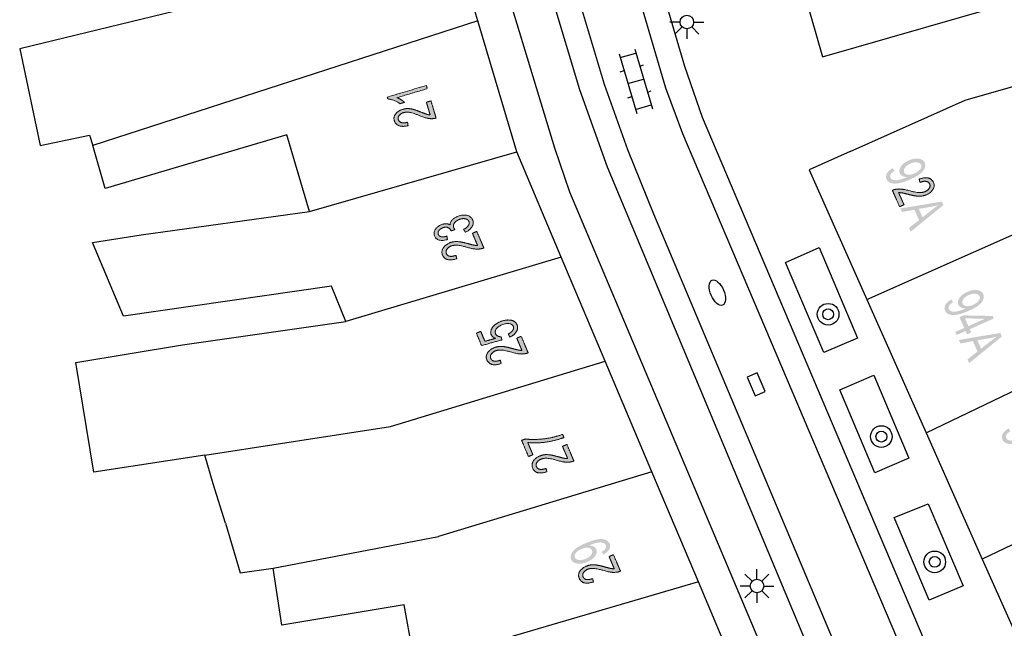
# Model space of a CAD drawing. Header units: metres. Extents: x 134521 to 134907, y 396000 to 396359.
# Tile 110 of 135: x 134846 to 134883, y 396184 to 396206. Entities that reach past the tile are written whole.
import ezdxf

# ---------------------------------------------------------------- set-up
doc = ezdxf.new("R2010")
doc.units = ezdxf.units.M
doc.header["$MEASUREMENT"] = 0

msp = doc.modelspace()

# ---------------------------------------------------------------- hatches: boundary and pattern name
at = {"linetype": 'Continuous', "lineweight": 0, "extrusion": (0, 0, -1)}
h = msp.add_hatch(color=251, dxfattribs=at)
edge = h.paths.add_edge_path()
edge.add_line((-134861.186, 396203.657), (-134861.221, 396203.539))
edge.add_line((-134861.221, 396203.539), (-134860.096, 396203.206))
edge.add_spline(control_points=[(-134860.096, 396203.206), (-134860.169, 396203.181), (-134860.25, 396203.13), (-134860.332, 396203.079), (-134860.378, 396203.033)], knot_values=[0, 0, 0, 0.5, 0.5, 1, 1, 1], degree=2, periodic=0)
edge.add_line((-134860.378, 396203.033), (-134860.208, 396202.983))
edge.add_spline(control_points=[(-134860.208, 396202.983), (-134860.109, 396203.061), (-134859.988, 396203.106), (-134859.867, 396203.15), (-134859.765, 396203.153)], knot_values=[0, 0, 0, 0.5, 0.5, 1, 1, 1], degree=2, periodic=0)
edge.add_line((-134859.765, 396203.153), (-134859.742, 396203.229))
edge.add_line((-134859.742, 396203.229), (-134861.186, 396203.657))
h = msp.add_hatch(color=251, dxfattribs=at)
edge = h.paths.add_edge_path()
edge.add_line((-134861.185, 396203.037), (-134861.355, 396203.087))
edge.add_line((-134861.355, 396203.087), (-134861.542, 396202.454))
edge.add_spline(control_points=[(-134861.542, 396202.454), (-134861.479, 396202.433), (-134861.415, 396202.431), (-134861.311, 396202.426), (-134861.201, 396202.452), (-134861.091, 396202.477), (-134860.938, 396202.541), (-134860.699, 396202.641), (-134860.571, 396202.662), (-134860.442, 396202.684), (-134860.342, 396202.654), (-134860.237, 396202.623), (-134860.18, 396202.551), (-134860.123, 396202.48), (-134860.146, 396202.4), (-134860.171, 396202.315), (-134860.263, 396202.287), (-134860.355, 396202.258), (-134860.49, 396202.298)], knot_values=[0, 0, 0, 0.111111, 0.111111, 0.222222, 0.222222, 0.333333, 0.333333, 0.444444, 0.444444, 0.555556, 0.555556, 0.666667, 0.666667, 0.777778, 0.777778, 0.888889, 0.888889, 1, 1, 1], degree=2, periodic=0)
edge.add_line((-134860.49, 396202.298), (-134860.507, 396202.171))
edge.add_spline(control_points=[(-134860.507, 396202.171), (-134860.301, 396202.123), (-134860.171, 396202.173), (-134860.04, 396202.223), (-134860, 396202.359), (-134859.959, 396202.497), (-134860.05, 396202.612), (-134860.141, 396202.726), (-134860.31, 396202.776), (-134860.397, 396202.802), (-134860.487, 396202.803), (-134860.577, 396202.804), (-134860.685, 396202.777), (-134860.794, 396202.75), (-134860.992, 396202.671), (-134861.157, 396202.604), (-134861.213, 396202.588), (-134861.27, 396202.572), (-134861.324, 396202.567)], knot_values=[0, 0, 0, 0.111111, 0.111111, 0.222222, 0.222222, 0.333333, 0.333333, 0.444444, 0.444444, 0.555556, 0.555556, 0.666667, 0.666667, 0.777778, 0.777778, 0.888889, 0.888889, 1, 1, 1], degree=2, periodic=0)
edge.add_line((-134861.324, 396202.567), (-134861.185, 396203.037))
h = msp.add_hatch(color=251, dxfattribs=at)
edge = h.paths.add_edge_path()
edge.add_line((-134878.401, 396200.604), (-134878.463, 396200.503))
edge.add_spline(control_points=[(-134878.463, 396200.503), (-134878.355, 396200.438), (-134878.321, 396200.377), (-134878.286, 396200.315), (-134878.313, 396200.255), (-134878.336, 396200.203), (-134878.389, 396200.18), (-134878.442, 396200.157), (-134878.512, 396200.158), (-134878.583, 396200.16), (-134878.691, 396200.188), (-134878.8, 396200.216), (-134878.905, 396200.263), (-134878.916, 396200.268), (-134878.938, 396200.278), (-134878.843, 396200.276), (-134878.767, 396200.312), (-134878.691, 396200.348), (-134878.661, 396200.416), (-134878.61, 396200.529), (-134878.699, 396200.663), (-134878.787, 396200.796), (-134878.989, 396200.886), (-134879.197, 396200.978), (-134879.361, 396200.953), (-134879.524, 396200.927), (-134879.579, 396200.804), (-134879.619, 396200.715), (-134879.58, 396200.609), (-134879.54, 396200.503), (-134879.424, 396200.406), (-134879.308, 396200.308), (-134879.056, 396200.196), (-134878.793, 396200.08), (-134878.621, 396200.049), (-134878.448, 396200.017), (-134878.333, 396200.056), (-134878.219, 396200.095), (-134878.174, 396200.196), (-134878.126, 396200.303), (-134878.186, 396200.411), (-134878.245, 396200.519), (-134878.401, 396200.604)], knot_values=[0, 0, 0, 0.047619, 0.047619, 0.095238, 0.095238, 0.142857, 0.142857, 0.190476, 0.190476, 0.238095, 0.238095, 0.285714, 0.285714, 0.333333, 0.333333, 0.380952, 0.380952, 0.428571, 0.428571, 0.47619, 0.47619, 0.52381, 0.52381, 0.571429, 0.571429, 0.619048, 0.619048, 0.666667, 0.666667, 0.714286, 0.714286, 0.761905, 0.761905, 0.809524, 0.809524, 0.857143, 0.857143, 0.904762, 0.904762, 0.952381, 0.952381, 1, 1, 1], degree=2, periodic=0)
edge = h.paths.add_edge_path(flags=16)
edge.add_spline(control_points=[(-134879.209, 396200.414), (-134879.354, 396200.478), (-134879.416, 396200.567), (-134879.479, 396200.656), (-134879.446, 396200.728), (-134879.413, 396200.803), (-134879.297, 396200.818), (-134879.181, 396200.832), (-134879.035, 396200.768), (-134878.904, 396200.709), (-134878.845, 396200.621), (-134878.787, 396200.532), (-134878.821, 396200.454), (-134878.856, 396200.377), (-134878.96, 396200.363), (-134879.064, 396200.349), (-134879.209, 396200.414)], knot_values=[0, 0, 0, 0.125, 0.125, 0.25, 0.25, 0.375, 0.375, 0.5, 0.5, 0.625, 0.625, 0.75, 0.75, 0.875, 0.875, 1, 1, 1], degree=2, periodic=0)
h = msp.add_hatch(color=251, dxfattribs=at)
edge = h.paths.add_edge_path()
edge.add_line((-134878.815, 396199.253), (-134878.653, 396199.181))
edge.add_line((-134878.653, 396199.181), (-134878.384, 396199.785))
edge.add_spline(control_points=[(-134878.384, 396199.785), (-134878.445, 396199.813), (-134878.507, 396199.824), (-134878.61, 396199.842), (-134878.722, 396199.831), (-134878.835, 396199.82), (-134878.995, 396199.776), (-134879.244, 396199.709), (-134879.375, 396199.704), (-134879.505, 396199.699), (-134879.6, 396199.742), (-134879.7, 396199.786), (-134879.748, 396199.864), (-134879.795, 396199.943), (-134879.761, 396200.019), (-134879.725, 396200.1), (-134879.631, 396200.116), (-134879.537, 396200.132), (-134879.407, 396200.076)], knot_values=[0, 0, 0, 0.111111, 0.111111, 0.222222, 0.222222, 0.333333, 0.333333, 0.444444, 0.444444, 0.555556, 0.555556, 0.666667, 0.666667, 0.777778, 0.777778, 0.888889, 0.888889, 1, 1, 1], degree=2, periodic=0)
edge.add_line((-134879.407, 396200.076), (-134879.374, 396200.199))
edge.add_spline(control_points=[(-134879.374, 396200.199), (-134879.572, 396200.273), (-134879.708, 396200.241), (-134879.844, 396200.209), (-134879.902, 396200.078), (-134879.96, 396199.947), (-134879.885, 396199.822), (-134879.809, 396199.696), (-134879.648, 396199.624), (-134879.565, 396199.588), (-134879.476, 396199.575), (-134879.387, 396199.562), (-134879.276, 396199.575), (-134879.165, 396199.588), (-134878.958, 396199.641), (-134878.786, 396199.685), (-134878.728, 396199.694), (-134878.67, 396199.702), (-134878.616, 396199.701)], knot_values=[0, 0, 0, 0.111111, 0.111111, 0.222222, 0.222222, 0.333333, 0.333333, 0.444444, 0.444444, 0.555556, 0.555556, 0.666667, 0.666667, 0.777778, 0.777778, 0.888889, 0.888889, 1, 1, 1], degree=2, periodic=0)
edge.add_line((-134878.616, 396199.701), (-134878.815, 396199.253))
h = msp.add_hatch(color=251, dxfattribs=at)
h.paths.add_polyline_path([(-134879.062, 396198.259), (-134880.267, 396199.242), (-134880.209, 396199.372), (-134878.682, 396199.115), (-134878.739, 396198.986), (-134879.198, 396199.071), (-134879.369, 396198.687), (-134879.001, 396198.397)])
edge = h.paths.add_edge_path(flags=16)
edge.add_line((-134879.361, 396199.101), (-134879.499, 396198.791))
edge.add_line((-134879.499, 396198.791), (-134879.837, 396199.056))
edge.add_spline(control_points=[(-134879.837, 396199.056), (-134879.991, 396199.176), (-134880.092, 396199.246), (-134879.953, 396199.206), (-134879.809, 396199.179)], knot_values=[0, 0, 0, 0.5, 0.5, 1, 1, 1], degree=2, periodic=0)
edge.add_line((-134879.809, 396199.179), (-134879.361, 396199.101))
h = msp.add_hatch(color=251, dxfattribs=at)
edge = h.paths.add_edge_path()
edge.add_line((-134862.628, 396198.237), (-134862.558, 396198.341))
edge.add_spline(control_points=[(-134862.558, 396198.341), (-134862.695, 396198.422), (-134862.739, 396198.495), (-134862.783, 396198.569), (-134862.754, 396198.636), (-134862.72, 396198.716), (-134862.614, 396198.736), (-134862.508, 396198.756), (-134862.386, 396198.704), (-134862.269, 396198.655), (-134862.214, 396198.572), (-134862.16, 396198.489), (-134862.193, 396198.41), (-134862.207, 396198.378), (-134862.246, 396198.338)], knot_values=[0, 0, 0, 0.142857, 0.142857, 0.285714, 0.285714, 0.428571, 0.428571, 0.571429, 0.571429, 0.714286, 0.714286, 0.857143, 0.857143, 1, 1, 1], degree=2, periodic=0)
edge.add_line((-134862.246, 396198.338), (-134862.092, 396198.288))
edge.add_spline(control_points=[(-134862.092, 396198.288), (-134862.089, 396198.3), (-134862.086, 396198.307), (-134862.055, 396198.38), (-134861.975, 396198.414), (-134861.894, 396198.448), (-134861.776, 396198.398), (-134861.683, 396198.358), (-134861.639, 396198.29), (-134861.596, 396198.223), (-134861.624, 396198.156), (-134861.652, 396198.09), (-134861.733, 396198.072), (-134861.814, 396198.055), (-134861.944, 396198.095)], knot_values=[0, 0, 0, 0.142857, 0.142857, 0.285714, 0.285714, 0.428571, 0.428571, 0.571429, 0.571429, 0.714286, 0.714286, 0.857143, 0.857143, 1, 1, 1], degree=2, periodic=0)
edge.add_line((-134861.944, 396198.095), (-134861.961, 396197.969))
edge.add_spline(control_points=[(-134861.961, 396197.969), (-134861.782, 396197.918), (-134861.657, 396197.951), (-134861.532, 396197.985), (-134861.486, 396198.095), (-134861.454, 396198.17), (-134861.476, 396198.254), (-134861.497, 396198.338), (-134861.567, 396198.407), (-134861.636, 396198.476), (-134861.731, 396198.516), (-134861.82, 396198.554), (-134861.907, 396198.553), (-134861.994, 396198.552), (-134862.064, 396198.507), (-134862.057, 396198.601), (-134862.127, 396198.683), (-134862.197, 396198.766), (-134862.331, 396198.823), (-134862.512, 396198.899), (-134862.675, 396198.864), (-134862.838, 396198.829), (-134862.894, 396198.695), (-134862.946, 396198.574), (-134862.871, 396198.448), (-134862.796, 396198.322), (-134862.628, 396198.237)], knot_values=[0, 0, 0, 0.076923, 0.076923, 0.153846, 0.153846, 0.230769, 0.230769, 0.307692, 0.307692, 0.384615, 0.384615, 0.461538, 0.461538, 0.538462, 0.538462, 0.615385, 0.615385, 0.692308, 0.692308, 0.769231, 0.769231, 0.846154, 0.846154, 0.923077, 0.923077, 1, 1, 1], degree=2, periodic=0)
h = msp.add_hatch(color=251, dxfattribs=at)
edge = h.paths.add_edge_path()
edge.add_line((-134862.883, 396198.201), (-134863.046, 396198.27))
edge.add_line((-134863.046, 396198.27), (-134863.304, 396197.661))
edge.add_spline(control_points=[(-134863.304, 396197.661), (-134863.243, 396197.634), (-134863.18, 396197.625), (-134863.077, 396197.608), (-134862.965, 396197.622), (-134862.853, 396197.635), (-134862.693, 396197.681), (-134862.445, 396197.753), (-134862.315, 396197.76), (-134862.185, 396197.767), (-134862.089, 396197.726), (-134861.988, 396197.684), (-134861.939, 396197.607), (-134861.89, 396197.529), (-134861.922, 396197.452), (-134861.957, 396197.371), (-134862.051, 396197.353), (-134862.145, 396197.335), (-134862.275, 396197.389)], knot_values=[0, 0, 0, 0.111111, 0.111111, 0.222222, 0.222222, 0.333333, 0.333333, 0.444444, 0.444444, 0.555556, 0.555556, 0.666667, 0.666667, 0.777778, 0.777778, 0.888889, 0.888889, 1, 1, 1], degree=2, periodic=0)
edge.add_line((-134862.275, 396197.389), (-134862.307, 396197.265))
edge.add_spline(control_points=[(-134862.307, 396197.265), (-134862.107, 396197.195), (-134861.972, 396197.229), (-134861.837, 396197.264), (-134861.781, 396197.396), (-134861.725, 396197.528), (-134861.803, 396197.652), (-134861.88, 396197.776), (-134862.043, 396197.845), (-134862.126, 396197.88), (-134862.216, 396197.891), (-134862.305, 396197.902), (-134862.416, 396197.887), (-134862.527, 396197.872), (-134862.733, 396197.816), (-134862.904, 396197.768), (-134862.962, 396197.759), (-134863.02, 396197.749), (-134863.074, 396197.75)], knot_values=[0, 0, 0, 0.111111, 0.111111, 0.222222, 0.222222, 0.333333, 0.333333, 0.444444, 0.444444, 0.555556, 0.555556, 0.666667, 0.666667, 0.777778, 0.777778, 0.888889, 0.888889, 1, 1, 1], degree=2, periodic=0)
edge.add_line((-134863.074, 396197.75), (-134862.883, 396198.201))
h = msp.add_hatch(color=251, dxfattribs=at)
edge = h.paths.add_edge_path()
edge.add_line((-134880.56, 396195.753), (-134880.622, 396195.652))
edge.add_spline(control_points=[(-134880.622, 396195.652), (-134880.514, 396195.587), (-134880.48, 396195.526), (-134880.445, 396195.464), (-134880.472, 396195.404), (-134880.495, 396195.352), (-134880.548, 396195.329), (-134880.601, 396195.306), (-134880.671, 396195.307), (-134880.742, 396195.309), (-134880.85, 396195.337), (-134880.959, 396195.365), (-134881.064, 396195.412), (-134881.075, 396195.417), (-134881.097, 396195.427), (-134881.002, 396195.425), (-134880.926, 396195.461), (-134880.85, 396195.497), (-134880.82, 396195.565), (-134880.769, 396195.678), (-134880.858, 396195.812), (-134880.946, 396195.945), (-134881.148, 396196.035), (-134881.356, 396196.127), (-134881.52, 396196.102), (-134881.683, 396196.076), (-134881.738, 396195.953), (-134881.778, 396195.864), (-134881.739, 396195.758), (-134881.699, 396195.652), (-134881.583, 396195.555), (-134881.467, 396195.457), (-134881.215, 396195.345), (-134880.952, 396195.229), (-134880.78, 396195.198), (-134880.607, 396195.166), (-134880.492, 396195.205), (-134880.378, 396195.244), (-134880.333, 396195.345), (-134880.285, 396195.452), (-134880.345, 396195.56), (-134880.404, 396195.668), (-134880.56, 396195.753)], knot_values=[0, 0, 0, 0.047619, 0.047619, 0.095238, 0.095238, 0.142857, 0.142857, 0.190476, 0.190476, 0.238095, 0.238095, 0.285714, 0.285714, 0.333333, 0.333333, 0.380952, 0.380952, 0.428571, 0.428571, 0.47619, 0.47619, 0.52381, 0.52381, 0.571429, 0.571429, 0.619048, 0.619048, 0.666667, 0.666667, 0.714286, 0.714286, 0.761905, 0.761905, 0.809524, 0.809524, 0.857143, 0.857143, 0.904762, 0.904762, 0.952381, 0.952381, 1, 1, 1], degree=2, periodic=0)
edge = h.paths.add_edge_path(flags=16)
edge.add_spline(control_points=[(-134881.368, 396195.563), (-134881.513, 396195.627), (-134881.575, 396195.716), (-134881.638, 396195.805), (-134881.605, 396195.877), (-134881.572, 396195.952), (-134881.456, 396195.967), (-134881.34, 396195.981), (-134881.194, 396195.917), (-134881.063, 396195.858), (-134881.004, 396195.77), (-134880.946, 396195.681), (-134880.98, 396195.603), (-134881.015, 396195.526), (-134881.119, 396195.512), (-134881.223, 396195.498), (-134881.368, 396195.563)], knot_values=[0, 0, 0, 0.125, 0.125, 0.25, 0.25, 0.375, 0.375, 0.5, 0.5, 0.625, 0.625, 0.75, 0.75, 0.875, 0.875, 1, 1, 1], degree=2, periodic=0)
at = {"linetype": 'Continuous', "lineweight": 0}
h = msp.add_hatch(color=251, dxfattribs=at)
h.paths.add_polyline_path([(134880.759, 396194.447), (134880.71, 396194.56), (134881.038, 396194.705), (134880.862, 396195.102), (134881.016, 396195.17), (134882.089, 396195.148), (134882.13, 396195.056), (134881.242, 396194.662), (134881.297, 396194.539), (134881.142, 396194.47), (134881.087, 396194.593)])
h.paths.add_polyline_path([(134881.192, 396194.774), (134881.065, 396195.06), (134881.811, 396195.049)], flags=16)
at = {"linetype": 'Continuous', "lineweight": 0, "extrusion": (0, 0, -1)}
h = msp.add_hatch(color=251, dxfattribs=at)
edge = h.paths.add_edge_path()
edge.add_line((-134864.269, 396194.368), (-134864.204, 396194.48))
edge.add_spline(control_points=[(-134864.204, 396194.48), (-134864.329, 396194.549), (-134864.374, 396194.624), (-134864.42, 396194.7), (-134864.391, 396194.768), (-134864.356, 396194.85), (-134864.24, 396194.867), (-134864.123, 396194.885), (-134863.97, 396194.82), (-134863.825, 396194.759), (-134863.763, 396194.669), (-134863.702, 396194.579), (-134863.74, 396194.491), (-134863.763, 396194.436), (-134863.819, 396194.408), (-134863.875, 396194.38), (-134863.945, 396194.38)], knot_values=[0, 0, 0, 0.125, 0.125, 0.25, 0.25, 0.375, 0.375, 0.5, 0.5, 0.625, 0.625, 0.75, 0.75, 0.875, 0.875, 1, 1, 1], degree=2, periodic=0)
edge.add_line((-134863.945, 396194.38), (-134863.969, 396194.265))
edge.add_line((-134863.969, 396194.265), (-134863.221, 396194.054))
edge.add_line((-134863.221, 396194.054), (-134863.028, 396194.512))
edge.add_line((-134863.028, 396194.512), (-134863.19, 396194.581))
edge.add_line((-134863.19, 396194.581), (-134863.345, 396194.213))
edge.add_line((-134863.345, 396194.213), (-134863.737, 396194.32))
edge.add_spline(control_points=[(-134863.737, 396194.32), (-134863.616, 396194.367), (-134863.577, 396194.458), (-134863.526, 396194.579), (-134863.617, 396194.714), (-134863.707, 396194.85), (-134863.904, 396194.934), (-134864.092, 396195.013), (-134864.26, 396194.998), (-134864.465, 396194.98), (-134864.53, 396194.827), (-134864.583, 396194.701), (-134864.511, 396194.577), (-134864.439, 396194.453), (-134864.269, 396194.368)], knot_values=[0, 0, 0, 0.142857, 0.142857, 0.285714, 0.285714, 0.428571, 0.428571, 0.571429, 0.571429, 0.714286, 0.714286, 0.857143, 0.857143, 1, 1, 1], degree=2, periodic=0)
h = msp.add_hatch(color=251, dxfattribs=at)
edge = h.paths.add_edge_path()
edge.add_line((-134864.52, 396194.331), (-134864.683, 396194.4))
edge.add_line((-134864.683, 396194.4), (-134864.94, 396193.791))
edge.add_spline(control_points=[(-134864.94, 396193.791), (-134864.879, 396193.764), (-134864.817, 396193.754), (-134864.713, 396193.738), (-134864.601, 396193.751), (-134864.489, 396193.764), (-134864.33, 396193.811), (-134864.081, 396193.883), (-134863.951, 396193.89), (-134863.821, 396193.897), (-134863.725, 396193.856), (-134863.624, 396193.813), (-134863.575, 396193.736), (-134863.526, 396193.659), (-134863.559, 396193.582), (-134863.593, 396193.5), (-134863.687, 396193.482), (-134863.782, 396193.464), (-134863.912, 396193.519)], knot_values=[0, 0, 0, 0.111111, 0.111111, 0.222222, 0.222222, 0.333333, 0.333333, 0.444444, 0.444444, 0.555556, 0.555556, 0.666667, 0.666667, 0.777778, 0.777778, 0.888889, 0.888889, 1, 1, 1], degree=2, periodic=0)
edge.add_line((-134863.912, 396193.519), (-134863.943, 396193.395))
edge.add_spline(control_points=[(-134863.943, 396193.395), (-134863.743, 396193.324), (-134863.608, 396193.359), (-134863.473, 396193.394), (-134863.418, 396193.525), (-134863.362, 396193.658), (-134863.439, 396193.782), (-134863.517, 396193.905), (-134863.68, 396193.974), (-134863.763, 396194.009), (-134863.852, 396194.02), (-134863.942, 396194.032), (-134864.053, 396194.017), (-134864.163, 396194.002), (-134864.369, 396193.945), (-134864.54, 396193.898), (-134864.598, 396193.888), (-134864.656, 396193.878), (-134864.71, 396193.879)], knot_values=[0, 0, 0, 0.111111, 0.111111, 0.222222, 0.222222, 0.333333, 0.333333, 0.444444, 0.444444, 0.555556, 0.555556, 0.666667, 0.666667, 0.777778, 0.777778, 0.888889, 0.888889, 1, 1, 1], degree=2, periodic=0)
edge.add_line((-134864.71, 396193.879), (-134864.52, 396194.331))
h = msp.add_hatch(color=251, dxfattribs=at)
h.paths.add_polyline_path([(-134881.221, 396193.408), (-134882.426, 396194.391), (-134882.368, 396194.521), (-134880.841, 396194.264), (-134880.898, 396194.135), (-134881.357, 396194.22), (-134881.528, 396193.836), (-134881.16, 396193.546)])
edge = h.paths.add_edge_path(flags=16)
edge.add_line((-134881.52, 396194.25), (-134881.658, 396193.94))
edge.add_line((-134881.658, 396193.94), (-134881.996, 396194.205))
edge.add_spline(control_points=[(-134881.996, 396194.205), (-134882.15, 396194.325), (-134882.251, 396194.395), (-134882.112, 396194.355), (-134881.968, 396194.328)], knot_values=[0, 0, 0, 0.5, 0.5, 1, 1, 1], degree=2, periodic=0)
edge.add_line((-134881.968, 396194.328), (-134881.52, 396194.25))
h = msp.add_hatch(color=251, dxfattribs=at)
edge = h.paths.add_edge_path()
edge.add_line((-134882.677, 396190.995), (-134882.739, 396190.894))
edge.add_spline(control_points=[(-134882.739, 396190.894), (-134882.631, 396190.829), (-134882.597, 396190.768), (-134882.562, 396190.706), (-134882.589, 396190.646), (-134882.612, 396190.594), (-134882.665, 396190.571), (-134882.718, 396190.548), (-134882.788, 396190.549), (-134882.859, 396190.551), (-134882.967, 396190.579), (-134883.076, 396190.607), (-134883.181, 396190.654), (-134883.192, 396190.659), (-134883.214, 396190.669), (-134883.119, 396190.667), (-134883.043, 396190.703), (-134882.967, 396190.739), (-134882.937, 396190.807), (-134882.886, 396190.92), (-134882.975, 396191.054), (-134883.063, 396191.187), (-134883.265, 396191.277), (-134883.473, 396191.369), (-134883.637, 396191.344), (-134883.8, 396191.318), (-134883.855, 396191.195), (-134883.895, 396191.106), (-134883.856, 396191), (-134883.816, 396190.894), (-134883.7, 396190.797), (-134883.584, 396190.699), (-134883.332, 396190.587), (-134883.069, 396190.471), (-134882.897, 396190.44), (-134882.724, 396190.408), (-134882.609, 396190.447), (-134882.495, 396190.486), (-134882.45, 396190.587), (-134882.402, 396190.694), (-134882.462, 396190.802), (-134882.521, 396190.91), (-134882.677, 396190.995)], knot_values=[0, 0, 0, 0.047619, 0.047619, 0.095238, 0.095238, 0.142857, 0.142857, 0.190476, 0.190476, 0.238095, 0.238095, 0.285714, 0.285714, 0.333333, 0.333333, 0.380952, 0.380952, 0.428571, 0.428571, 0.47619, 0.47619, 0.52381, 0.52381, 0.571429, 0.571429, 0.619048, 0.619048, 0.666667, 0.666667, 0.714286, 0.714286, 0.761905, 0.761905, 0.809524, 0.809524, 0.857143, 0.857143, 0.904762, 0.904762, 0.952381, 0.952381, 1, 1, 1], degree=2, periodic=0)
edge = h.paths.add_edge_path(flags=16)
edge.add_spline(control_points=[(-134883.485, 396190.805), (-134883.63, 396190.869), (-134883.692, 396190.958), (-134883.755, 396191.047), (-134883.722, 396191.119), (-134883.689, 396191.194), (-134883.573, 396191.209), (-134883.457, 396191.223), (-134883.311, 396191.159), (-134883.18, 396191.1), (-134883.121, 396191.012), (-134883.063, 396190.923), (-134883.097, 396190.845), (-134883.132, 396190.768), (-134883.236, 396190.754), (-134883.34, 396190.74), (-134883.485, 396190.805)], knot_values=[0, 0, 0, 0.125, 0.125, 0.25, 0.25, 0.375, 0.375, 0.5, 0.5, 0.625, 0.625, 0.75, 0.75, 0.875, 0.875, 1, 1, 1], degree=2, periodic=0)
h = msp.add_hatch(color=251, dxfattribs=at)
edge = h.paths.add_edge_path()
edge.add_line((-134865.116, 396190.027), (-134864.953, 396189.958))
edge.add_line((-134864.953, 396189.958), (-134864.701, 396190.554))
edge.add_line((-134864.701, 396190.554), (-134864.833, 396190.61))
edge.add_spline(control_points=[(-134864.833, 396190.61), (-134865.011, 396190.582), (-134865.28, 396190.594), (-134865.549, 396190.606), (-134865.815, 396190.663), (-134866.003, 396190.702), (-134866.213, 396190.78)], knot_values=[0, 0, 0, 0.333333, 0.333333, 0.666667, 0.666667, 1, 1, 1], degree=2, periodic=0)
edge.add_line((-134866.213, 396190.78), (-134866.263, 396190.664))
edge.add_spline(control_points=[(-134866.263, 396190.664), (-134866.099, 396190.597), (-134865.851, 396190.54), (-134865.602, 396190.483), (-134865.356, 396190.469), (-134865.109, 396190.454), (-134864.926, 396190.478)], knot_values=[0, 0, 0, 0.333333, 0.333333, 0.666667, 0.666667, 1, 1, 1], degree=2, periodic=0)
edge.add_line((-134864.926, 396190.478), (-134865.116, 396190.027))
h = msp.add_hatch(color=251, dxfattribs=at)
edge = h.paths.add_edge_path()
edge.add_line((-134866.208, 396190.337), (-134866.371, 396190.406))
edge.add_line((-134866.371, 396190.406), (-134866.629, 396189.797))
edge.add_spline(control_points=[(-134866.629, 396189.797), (-134866.568, 396189.77), (-134866.505, 396189.761), (-134866.402, 396189.745), (-134866.29, 396189.758), (-134866.178, 396189.771), (-134866.019, 396189.817), (-134865.77, 396189.889), (-134865.64, 396189.896), (-134865.51, 396189.903), (-134865.414, 396189.862), (-134865.313, 396189.819), (-134865.264, 396189.742), (-134865.215, 396189.665), (-134865.248, 396189.588), (-134865.282, 396189.506), (-134865.377, 396189.488), (-134865.471, 396189.47), (-134865.601, 396189.525)], knot_values=[0, 0, 0, 0.111111, 0.111111, 0.222222, 0.222222, 0.333333, 0.333333, 0.444444, 0.444444, 0.555556, 0.555556, 0.666667, 0.666667, 0.777778, 0.777778, 0.888889, 0.888889, 1, 1, 1], degree=2, periodic=0)
edge.add_line((-134865.601, 396189.525), (-134865.632, 396189.401))
edge.add_spline(control_points=[(-134865.632, 396189.401), (-134865.432, 396189.33), (-134865.297, 396189.365), (-134865.162, 396189.4), (-134865.107, 396189.531), (-134865.051, 396189.664), (-134865.128, 396189.787), (-134865.206, 396189.911), (-134865.369, 396189.98), (-134865.452, 396190.015), (-134865.541, 396190.027), (-134865.631, 396190.038), (-134865.741, 396190.023), (-134865.852, 396190.008), (-134866.058, 396189.952), (-134866.229, 396189.904), (-134866.287, 396189.894), (-134866.345, 396189.885), (-134866.399, 396189.886)], knot_values=[0, 0, 0, 0.111111, 0.111111, 0.222222, 0.222222, 0.333333, 0.333333, 0.444444, 0.444444, 0.555556, 0.555556, 0.666667, 0.666667, 0.777778, 0.777778, 0.888889, 0.888889, 1, 1, 1], degree=2, periodic=0)
edge.add_line((-134866.399, 396189.886), (-134866.208, 396190.337))
h = msp.add_hatch(color=251, dxfattribs=at)
edge = h.paths.add_edge_path()
edge.add_line((-134867.712, 396186.342), (-134867.651, 396186.445))
edge.add_spline(control_points=[(-134867.651, 396186.445), (-134867.761, 396186.507), (-134867.796, 396186.568), (-134867.832, 396186.629), (-134867.806, 396186.69), (-134867.784, 396186.742), (-134867.732, 396186.766), (-134867.679, 396186.791), (-134867.609, 396186.79), (-134867.538, 396186.79), (-134867.429, 396186.764), (-134867.32, 396186.738), (-134867.215, 396186.693), (-134867.203, 396186.688), (-134867.181, 396186.678), (-134867.276, 396186.679), (-134867.352, 396186.641), (-134867.427, 396186.604), (-134867.456, 396186.535), (-134867.504, 396186.421), (-134867.413, 396186.289), (-134867.322, 396186.158), (-134867.119, 396186.072), (-134866.909, 396185.983), (-134866.746, 396186.012), (-134866.583, 396186.04), (-134866.53, 396186.164), (-134866.492, 396186.254), (-134866.533, 396186.359), (-134866.574, 396186.464), (-134866.692, 396186.56), (-134866.81, 396186.655), (-134867.065, 396186.762), (-134867.329, 396186.874), (-134867.502, 396186.902), (-134867.675, 396186.93), (-134867.789, 396186.889), (-134867.903, 396186.848), (-134867.946, 396186.746), (-134867.992, 396186.638), (-134867.931, 396186.532), (-134867.87, 396186.425), (-134867.712, 396186.342)], knot_values=[0, 0, 0, 0.047619, 0.047619, 0.095238, 0.095238, 0.142857, 0.142857, 0.190476, 0.190476, 0.238095, 0.238095, 0.285714, 0.285714, 0.333333, 0.333333, 0.380952, 0.380952, 0.428571, 0.428571, 0.47619, 0.47619, 0.52381, 0.52381, 0.571429, 0.571429, 0.619048, 0.619048, 0.666667, 0.666667, 0.714286, 0.714286, 0.761905, 0.761905, 0.809524, 0.809524, 0.857143, 0.857143, 0.904762, 0.904762, 0.952381, 0.952381, 1, 1, 1], degree=2, periodic=0)
edge = h.paths.add_edge_path(flags=16)
edge.add_spline(control_points=[(-134866.908, 396186.548), (-134866.761, 396186.486), (-134866.697, 396186.398), (-134866.633, 396186.311), (-134866.664, 396186.237), (-134866.696, 396186.162), (-134866.812, 396186.145), (-134866.928, 396186.129), (-134867.075, 396186.191), (-134867.207, 396186.247), (-134867.267, 396186.334), (-134867.327, 396186.422), (-134867.294, 396186.5), (-134867.261, 396186.578), (-134867.158, 396186.594), (-134867.054, 396186.61), (-134866.908, 396186.548)], knot_values=[0, 0, 0, 0.125, 0.125, 0.25, 0.25, 0.375, 0.375, 0.5, 0.5, 0.625, 0.625, 0.75, 0.75, 0.875, 0.875, 1, 1, 1], degree=2, periodic=0)
h = msp.add_hatch(color=251, dxfattribs=at)
edge = h.paths.add_edge_path()
edge.add_line((-134867.928, 396186.27), (-134868.091, 396186.339))
edge.add_line((-134868.091, 396186.339), (-134868.348, 396185.731))
edge.add_spline(control_points=[(-134868.348, 396185.731), (-134868.287, 396185.703), (-134868.224, 396185.694), (-134868.121, 396185.678), (-134868.009, 396185.691), (-134867.897, 396185.704), (-134867.738, 396185.75), (-134867.489, 396185.822), (-134867.359, 396185.829), (-134867.229, 396185.836), (-134867.133, 396185.796), (-134867.032, 396185.753), (-134866.983, 396185.676), (-134866.934, 396185.599), (-134866.967, 396185.522), (-134867.001, 396185.44), (-134867.095, 396185.422), (-134867.189, 396185.404), (-134867.32, 396185.459)], knot_values=[0, 0, 0, 0.111111, 0.111111, 0.222222, 0.222222, 0.333333, 0.333333, 0.444444, 0.444444, 0.555556, 0.555556, 0.666667, 0.666667, 0.777778, 0.777778, 0.888889, 0.888889, 1, 1, 1], degree=2, periodic=0)
edge.add_line((-134867.32, 396185.459), (-134867.351, 396185.334))
edge.add_spline(control_points=[(-134867.351, 396185.334), (-134867.151, 396185.264), (-134867.016, 396185.299), (-134866.881, 396185.334), (-134866.826, 396185.465), (-134866.77, 396185.597), (-134866.847, 396185.721), (-134866.925, 396185.845), (-134867.088, 396185.914), (-134867.171, 396185.949), (-134867.26, 396185.96), (-134867.35, 396185.971), (-134867.46, 396185.956), (-134867.571, 396185.941), (-134867.777, 396185.885), (-134867.948, 396185.837), (-134868.006, 396185.828), (-134868.064, 396185.818), (-134868.118, 396185.819)], knot_values=[0, 0, 0, 0.111111, 0.111111, 0.222222, 0.222222, 0.333333, 0.333333, 0.444444, 0.444444, 0.555556, 0.555556, 0.666667, 0.666667, 0.777778, 0.777778, 0.888889, 0.888889, 1, 1, 1], degree=2, periodic=0)
edge.add_line((-134868.118, 396185.819), (-134867.928, 396186.27))

# ---------------------------------------------------------------- linework, layer by layer
at = {"color": 251}
for p, q in [((134870.72, 396204.36), (134863.96, 396227.4)), ((134870.027, 396203.558), (134863.256, 396226.496)), ((134861.804, 396223.719), (134867.742, 396203.701)), ((134861.711, 396220.609), (134866.83, 396203.51)), ((134860.223, 396220.157), (134865.912, 396201.35)), ((134863.087, 396206.039), (134861.012, 396213.073)), ((134874.218, 396210.214), (134875.81, 396204.71)), ((134854.685, 396207.091), (134846.172, 396205.007)), ((134875.81, 396204.71), (134884.992, 396207.363)), ((134863.087, 396206.039), (134848.866, 396201.439)), ((134864.517, 396201.21), (134863.087, 396206.039)), ((134870.55, 396205.997), (134870.175, 396205.997)), ((134871.05, 396205.997), (134871.425, 396205.997)), ((134870.623, 396205.82), (134870.358, 396205.555)), ((134870.8, 396205.747), (134870.8, 396205.372)), ((134871.242, 396205.555), (134870.977, 396205.82)), ((134846.172, 396205.007), (134846.924, 396201.439)), ((134868.343, 396204.684), (134868.919, 396204.854)), ((134868.876, 396204.998), (134869.527, 396202.792)), ((134868.301, 396204.828), (134868.952, 396202.622)), ((134868.341, 396204.162), (134868.485, 396204.205)), ((134869.06, 396204.374), (134869.204, 396204.417)), ((134871.38, 396202.48), (134870.72, 396204.36)), ((134868.626, 396203.725), (134869.202, 396203.895)), ((134881.077, 396203.109), (134884.204, 396204.012)), ((134866.83, 396203.51), (134867.86, 396200.65)), ((134867.742, 396203.701), (134868.603, 396201.289)), ((134869.343, 396203.415), (134869.487, 396203.458)), ((134870.65, 396201.875), (134870.027, 396203.558)), ((134868.624, 396203.203), (134868.768, 396203.246)), ((134876.827, 396201.217), (134881.077, 396203.109)), ((134868.909, 396202.766), (134869.485, 396202.936)), ((134880.756, 396180.367), (134871.38, 396202.48)), ((134846.924, 396201.439), (134848.752, 396201.824)), ((134848.752, 396201.824), (134848.866, 396201.439)), ((134856.031, 396201.834), (134849.332, 396199.858)), ((134856.867, 396198.999), (134856.031, 396201.834)), ((134879.94, 396180.028), (134870.65, 396201.875)), ((134849.332, 396199.858), (134848.866, 396201.439)), ((134856.867, 396198.999), (134864.517, 396201.21)), ((134866.162, 396197.32), (134864.517, 396201.21)), ((134865.912, 396201.35), (134866.467, 396199.736)), ((134868.603, 396201.289), (134869.564, 396198.915)), ((134876.827, 396201.217), (134875.31, 396200.54)), ((134867.86, 396200.65), (134877, 396178.799)), ((134875.31, 396200.54), (134877.437, 396195.762)), ((134877.437, 396195.762), (134888.506, 396200.655)), ((134866.467, 396199.736), (134875.557, 396178.195)), ((134850.654, 396198.139), (134856.867, 396198.999)), ((134869.564, 396198.915), (134877.888, 396179.172)), ((134848.858, 396197.858), (134850.654, 396198.139)), ((134850.005, 396195.146), (134848.858, 396197.858)), ((134874.445, 396197.127), (134875.685, 396197.675)), ((134875.685, 396197.675), (134877.104, 396194.335)), ((134866.162, 396197.32), (134858.213, 396194.946)), ((134867.787, 396193.477), (134866.162, 396197.32)), ((134875.855, 396193.805), (134874.445, 396197.127)), ((134857.685, 396196.246), (134850.005, 396195.146)), ((134858.213, 396194.946), (134857.685, 396196.246)), ((134877.437, 396195.762), (134879.628, 396190.838)), ((134852.18, 396194.082), (134858.213, 396194.946)), ((134879.628, 396190.838), (134888.221, 396194.952)), ((134877.104, 396194.335), (134875.855, 396193.805)), ((134848.246, 396193.437), (134852.18, 396194.082)), ((134848.912, 396189.38), (134848.246, 396193.437)), ((134859.863, 396191.067), (134867.787, 396193.477)), ((134869.51, 396189.401), (134867.787, 396193.477)), ((134876.446, 396192.417), (134877.702, 396192.959)), ((134877.702, 396192.959), (134878.993, 396189.903)), ((134877.733, 396189.361), (134876.446, 396192.417)), ((134853.004, 396190.016), (134859.863, 396191.067)), ((134879.628, 396190.838), (134881.702, 396186.178)), ((134853.004, 396190.016), (134848.912, 396189.38)), ((134853.319, 396188.948), (134853.004, 396190.016)), ((134890.297, 396190.272), (134881.702, 396186.178)), ((134878.993, 396189.903), (134877.733, 396189.361)), ((134869.51, 396189.401), (134861.63, 396187.006)), ((134871.229, 396185.336), (134869.51, 396189.401)), ((134853.766, 396187.497), (134853.319, 396188.948)), ((134878.448, 396187.707), (134879.704, 396188.219)), ((134879.704, 396188.219), (134881, 396185.189)), ((134853.766, 396187.497), (134854.306, 396185.666)), ((134879.745, 396184.659), (134878.448, 396187.707)), ((134855.529, 396185.843), (134861.63, 396187.006)), ((134881.702, 396186.178), (134883.772, 396181.528)), ((134854.306, 396185.666), (134855.529, 396185.843)), ((134855.847, 396183.731), (134855.529, 396185.843)), ((134873.21, 396185.359), (134872.945, 396185.624)), ((134873.387, 396185.432), (134873.387, 396185.807)), ((134873.564, 396185.359), (134873.829, 396185.624)), ((134871.229, 396185.336), (134863.459, 396183.065)), ((134873.05, 396181.03), (134871.229, 396185.336)), ((134873.137, 396185.182), (134872.762, 396185.182)), ((134873.21, 396185.005), (134872.945, 396184.74)), ((134873.387, 396184.932), (134873.387, 396184.557)), ((134873.829, 396184.74), (134873.564, 396185.005)), ((134873.637, 396185.182), (134874.012, 396185.182)), ((134881, 396185.189), (134879.745, 396184.659)), ((134860.363, 396184.493), (134855.847, 396183.731)), ((134860.717, 396182.545), (134860.363, 396184.493))]:
    msp.add_line(p, q, dxfattribs=at)
at = {"color": 251, "flags": 128}
msp.add_lwpolyline([(134873.171, 396192.546), (134873.316, 396192.2), (134873.685, 396192.356), (134873.394, 396193.047), (134873.026, 396192.892), (134873.171, 396192.546)], dxfattribs=at)
at = {"color": 251}
for centre, radius in [((134870.8, 396205.997), 0.25), ((134876.015, 396195.211), 0.4), ((134876.015, 396195.211), 0.2), ((134877.978, 396190.697), 0.4), ((134877.978, 396190.697), 0.2), ((134879.947, 396186.073), 0.4), ((134879.947, 396186.073), 0.2), ((134873.387, 396185.182), 0.25)]:
    msp.add_circle(centre, radius, dxfattribs=at)
msp.add_ellipse((134871.925, 396196.008), major_axis=(-0.195, 0.461), ratio=0.493984, dxfattribs=at)
at = {"color": 251, "linetype": 'Continuous', "lineweight": 0}
for points, knots in [([(134861.186, 396203.657), (134861.203, 396203.598), (134861.221, 396203.539), (134860.658, 396203.372), (134860.096, 396203.206), (134860.169, 396203.181), (134860.25, 396203.13), (134860.332, 396203.079), (134860.378, 396203.033), (134860.293, 396203.008), (134860.208, 396202.983), (134860.109, 396203.061), (134859.988, 396203.106), (134859.867, 396203.15), (134859.765, 396203.153), (134859.753, 396203.191), (134859.742, 396203.229), (134860.464, 396203.443), (134861.186, 396203.657)], [0, 0, 0, 0.1, 0.1, 0.2, 0.2, 0.3, 0.3, 0.4, 0.4, 0.6, 0.6, 0.7, 0.7, 0.8, 0.8, 0.9, 0.9, 1, 1, 1]), ([(134861.185, 396203.037), (134861.27, 396203.062), (134861.355, 396203.087), (134861.448, 396202.77), (134861.542, 396202.454), (134861.479, 396202.433), (134861.415, 396202.431), (134861.311, 396202.426), (134861.201, 396202.452), (134861.091, 396202.477), (134860.938, 396202.541), (134860.699, 396202.641), (134860.571, 396202.662), (134860.442, 396202.684), (134860.342, 396202.654), (134860.237, 396202.623), (134860.18, 396202.551), (134860.123, 396202.48), (134860.146, 396202.4), (134860.171, 396202.315), (134860.263, 396202.287), (134860.355, 396202.258), (134860.49, 396202.298), (134860.499, 396202.234), (134860.507, 396202.171), (134860.301, 396202.123), (134860.171, 396202.173), (134860.04, 396202.223), (134860, 396202.359), (134859.959, 396202.497), (134860.05, 396202.612), (134860.141, 396202.726), (134860.31, 396202.776), (134860.397, 396202.802), (134860.487, 396202.803), (134860.577, 396202.804), (134860.685, 396202.777), (134860.794, 396202.75), (134860.992, 396202.671), (134861.157, 396202.604), (134861.213, 396202.588), (134861.27, 396202.572), (134861.324, 396202.567), (134861.254, 396202.802), (134861.185, 396203.037)], [0, 0, 0, 0.1, 0.1, 0.2, 0.2, 0.222222, 0.222222, 0.244444, 0.244444, 0.266667, 0.266667, 0.288889, 0.288889, 0.311111, 0.311111, 0.333333, 0.333333, 0.355556, 0.355556, 0.377778, 0.377778, 0.4, 0.4, 0.6, 0.6, 0.622222, 0.622222, 0.644444, 0.644444, 0.666667, 0.666667, 0.688889, 0.688889, 0.711111, 0.711111, 0.733333, 0.733333, 0.755556, 0.755556, 0.777778, 0.777778, 0.8, 0.8, 1, 1, 1]), ([(134878.815, 396199.253), (134878.734, 396199.217), (134878.653, 396199.181), (134878.518, 396199.483), (134878.384, 396199.785), (134878.445, 396199.813), (134878.507, 396199.824), (134878.61, 396199.842), (134878.722, 396199.831), (134878.835, 396199.82), (134878.995, 396199.776), (134879.244, 396199.709), (134879.375, 396199.704), (134879.505, 396199.699), (134879.6, 396199.742), (134879.7, 396199.786), (134879.748, 396199.864), (134879.795, 396199.943), (134879.761, 396200.019), (134879.725, 396200.1), (134879.631, 396200.116), (134879.537, 396200.132), (134879.407, 396200.076), (134879.39, 396200.137), (134879.374, 396200.199), (134879.572, 396200.273), (134879.708, 396200.241), (134879.844, 396200.209), (134879.902, 396200.078), (134879.96, 396199.947), (134879.885, 396199.822), (134879.809, 396199.696), (134879.648, 396199.624), (134879.565, 396199.588), (134879.476, 396199.575), (134879.387, 396199.562), (134879.276, 396199.575), (134879.165, 396199.588), (134878.958, 396199.641), (134878.786, 396199.685), (134878.728, 396199.694), (134878.67, 396199.702), (134878.616, 396199.701), (134878.715, 396199.477), (134878.815, 396199.253)], [0, 0, 0, 0.1, 0.1, 0.2, 0.2, 0.222222, 0.222222, 0.244444, 0.244444, 0.266667, 0.266667, 0.288889, 0.288889, 0.311111, 0.311111, 0.333333, 0.333333, 0.355556, 0.355556, 0.377778, 0.377778, 0.4, 0.4, 0.6, 0.6, 0.622222, 0.622222, 0.644444, 0.644444, 0.666667, 0.666667, 0.688889, 0.688889, 0.711111, 0.711111, 0.733333, 0.733333, 0.755556, 0.755556, 0.777778, 0.777778, 0.8, 0.8, 1, 1, 1]), ([(134862.628, 396198.237), (134862.593, 396198.289), (134862.558, 396198.341), (134862.695, 396198.422), (134862.739, 396198.495), (134862.783, 396198.569), (134862.754, 396198.636), (134862.72, 396198.716), (134862.614, 396198.736), (134862.508, 396198.756), (134862.386, 396198.704), (134862.269, 396198.655), (134862.214, 396198.572), (134862.16, 396198.489), (134862.193, 396198.41), (134862.207, 396198.378), (134862.246, 396198.338), (134862.169, 396198.313), (134862.092, 396198.288), (134862.089, 396198.3), (134862.086, 396198.307), (134862.055, 396198.38), (134861.975, 396198.414), (134861.894, 396198.448), (134861.776, 396198.398), (134861.683, 396198.358), (134861.639, 396198.29), (134861.596, 396198.223), (134861.624, 396198.156), (134861.652, 396198.09), (134861.733, 396198.072), (134861.814, 396198.055), (134861.944, 396198.095), (134861.953, 396198.032), (134861.961, 396197.969), (134861.782, 396197.918), (134861.657, 396197.951), (134861.532, 396197.985), (134861.486, 396198.095), (134861.454, 396198.17), (134861.476, 396198.254), (134861.497, 396198.338), (134861.567, 396198.407), (134861.636, 396198.476), (134861.731, 396198.516), (134861.82, 396198.554), (134861.907, 396198.553), (134861.994, 396198.552), (134862.064, 396198.507), (134862.057, 396198.601), (134862.127, 396198.683), (134862.197, 396198.766), (134862.331, 396198.823), (134862.512, 396198.899), (134862.675, 396198.864), (134862.838, 396198.829), (134862.894, 396198.695), (134862.946, 396198.574), (134862.871, 396198.448), (134862.796, 396198.322), (134862.628, 396198.237)], [0, 0, 0, 0.166667, 0.166667, 0.190476, 0.190476, 0.214286, 0.214286, 0.238095, 0.238095, 0.261905, 0.261905, 0.285714, 0.285714, 0.309524, 0.309524, 0.333333, 0.333333, 0.5, 0.5, 0.52381, 0.52381, 0.547619, 0.547619, 0.571429, 0.571429, 0.595238, 0.595238, 0.619048, 0.619048, 0.642857, 0.642857, 0.666667, 0.666667, 0.833333, 0.833333, 0.846154, 0.846154, 0.858974, 0.858974, 0.871795, 0.871795, 0.884615, 0.884615, 0.897436, 0.897436, 0.910256, 0.910256, 0.923077, 0.923077, 0.935897, 0.935897, 0.948718, 0.948718, 0.961538, 0.961538, 0.974359, 0.974359, 0.987179, 0.987179, 1, 1, 1]), ([(134862.883, 396198.201), (134862.965, 396198.236), (134863.046, 396198.27), (134863.175, 396197.966), (134863.304, 396197.661), (134863.243, 396197.634), (134863.18, 396197.625), (134863.077, 396197.608), (134862.965, 396197.622), (134862.853, 396197.635), (134862.693, 396197.681), (134862.445, 396197.753), (134862.315, 396197.76), (134862.185, 396197.767), (134862.089, 396197.726), (134861.988, 396197.684), (134861.939, 396197.607), (134861.89, 396197.529), (134861.922, 396197.452), (134861.957, 396197.371), (134862.051, 396197.353), (134862.145, 396197.335), (134862.275, 396197.389), (134862.291, 396197.327), (134862.307, 396197.265), (134862.107, 396197.195), (134861.972, 396197.229), (134861.837, 396197.264), (134861.781, 396197.396), (134861.725, 396197.528), (134861.803, 396197.652), (134861.88, 396197.776), (134862.043, 396197.845), (134862.126, 396197.88), (134862.216, 396197.891), (134862.305, 396197.902), (134862.416, 396197.887), (134862.527, 396197.872), (134862.733, 396197.816), (134862.904, 396197.768), (134862.962, 396197.759), (134863.02, 396197.749), (134863.074, 396197.75), (134862.979, 396197.975), (134862.883, 396198.201)], [0, 0, 0, 0.1, 0.1, 0.2, 0.2, 0.222222, 0.222222, 0.244444, 0.244444, 0.266667, 0.266667, 0.288889, 0.288889, 0.311111, 0.311111, 0.333333, 0.333333, 0.355556, 0.355556, 0.377778, 0.377778, 0.4, 0.4, 0.6, 0.6, 0.622222, 0.622222, 0.644444, 0.644444, 0.666667, 0.666667, 0.688889, 0.688889, 0.711111, 0.711111, 0.733333, 0.733333, 0.755556, 0.755556, 0.777778, 0.777778, 0.8, 0.8, 1, 1, 1]), ([(134864.269, 396194.368), (134864.237, 396194.424), (134864.204, 396194.48), (134864.329, 396194.549), (134864.374, 396194.624), (134864.42, 396194.7), (134864.391, 396194.768), (134864.356, 396194.85), (134864.24, 396194.867), (134864.123, 396194.885), (134863.97, 396194.82), (134863.825, 396194.759), (134863.763, 396194.669), (134863.702, 396194.579), (134863.74, 396194.491), (134863.763, 396194.436), (134863.819, 396194.408), (134863.875, 396194.38), (134863.945, 396194.38), (134863.957, 396194.323), (134863.969, 396194.265), (134863.595, 396194.16), (134863.221, 396194.054), (134863.125, 396194.283), (134863.028, 396194.512), (134863.109, 396194.547), (134863.19, 396194.581), (134863.268, 396194.397), (134863.345, 396194.213), (134863.541, 396194.267), (134863.737, 396194.32), (134863.616, 396194.367), (134863.577, 396194.458), (134863.526, 396194.579), (134863.617, 396194.714), (134863.707, 396194.85), (134863.904, 396194.934), (134864.092, 396195.013), (134864.26, 396194.998), (134864.465, 396194.98), (134864.53, 396194.827), (134864.583, 396194.701), (134864.511, 396194.577), (134864.439, 396194.453), (134864.269, 396194.368)], [0, 0, 0, 0.25, 0.25, 0.28125, 0.28125, 0.3125, 0.3125, 0.34375, 0.34375, 0.375, 0.375, 0.40625, 0.40625, 0.4375, 0.4375, 0.46875, 0.46875, 0.5, 0.5, 0.541667, 0.541667, 0.583333, 0.583333, 0.625, 0.625, 0.666667, 0.666667, 0.708333, 0.708333, 0.75, 0.75, 0.785714, 0.785714, 0.821429, 0.821429, 0.857143, 0.857143, 0.892857, 0.892857, 0.928571, 0.928571, 0.964286, 0.964286, 1, 1, 1]), ([(134864.52, 396194.331), (134864.601, 396194.365), (134864.683, 396194.4), (134864.812, 396194.095), (134864.94, 396193.791), (134864.879, 396193.764), (134864.817, 396193.754), (134864.713, 396193.738), (134864.601, 396193.751), (134864.489, 396193.764), (134864.33, 396193.811), (134864.081, 396193.883), (134863.951, 396193.89), (134863.821, 396193.897), (134863.725, 396193.856), (134863.624, 396193.813), (134863.575, 396193.736), (134863.526, 396193.659), (134863.559, 396193.582), (134863.593, 396193.5), (134863.687, 396193.482), (134863.782, 396193.464), (134863.912, 396193.519), (134863.928, 396193.457), (134863.943, 396193.395), (134863.743, 396193.324), (134863.608, 396193.359), (134863.473, 396193.394), (134863.418, 396193.525), (134863.362, 396193.658), (134863.439, 396193.782), (134863.517, 396193.905), (134863.68, 396193.974), (134863.763, 396194.009), (134863.852, 396194.02), (134863.942, 396194.032), (134864.053, 396194.017), (134864.163, 396194.002), (134864.369, 396193.945), (134864.54, 396193.898), (134864.598, 396193.888), (134864.656, 396193.878), (134864.71, 396193.879), (134864.615, 396194.105), (134864.52, 396194.331)], [0, 0, 0, 0.1, 0.1, 0.2, 0.2, 0.222222, 0.222222, 0.244444, 0.244444, 0.266667, 0.266667, 0.288889, 0.288889, 0.311111, 0.311111, 0.333333, 0.333333, 0.355556, 0.355556, 0.377778, 0.377778, 0.4, 0.4, 0.6, 0.6, 0.622222, 0.622222, 0.644444, 0.644444, 0.666667, 0.666667, 0.688889, 0.688889, 0.711111, 0.711111, 0.733333, 0.733333, 0.755556, 0.755556, 0.777778, 0.777778, 0.8, 0.8, 1, 1, 1]), ([(134865.116, 396190.027), (134865.035, 396189.993), (134864.953, 396189.958), (134864.827, 396190.256), (134864.701, 396190.554), (134864.767, 396190.582), (134864.833, 396190.61), (134865.011, 396190.582), (134865.28, 396190.594), (134865.549, 396190.606), (134865.815, 396190.663), (134866.003, 396190.702), (134866.213, 396190.78), (134866.238, 396190.722), (134866.263, 396190.664), (134866.099, 396190.597), (134865.851, 396190.54), (134865.602, 396190.483), (134865.356, 396190.469), (134865.109, 396190.454), (134864.926, 396190.478), (134865.021, 396190.253), (134865.116, 396190.027)], [0, 0, 0, 0.066667, 0.066667, 0.133333, 0.133333, 0.2, 0.2, 0.266667, 0.266667, 0.333333, 0.333333, 0.4, 0.4, 0.6, 0.6, 0.666667, 0.666667, 0.733333, 0.733333, 0.8, 0.8, 1, 1, 1]), ([(134866.208, 396190.337), (134866.29, 396190.372), (134866.371, 396190.406), (134866.5, 396190.102), (134866.629, 396189.797), (134866.568, 396189.77), (134866.505, 396189.761), (134866.402, 396189.745), (134866.29, 396189.758), (134866.178, 396189.771), (134866.019, 396189.817), (134865.77, 396189.889), (134865.64, 396189.896), (134865.51, 396189.903), (134865.414, 396189.862), (134865.313, 396189.819), (134865.264, 396189.742), (134865.215, 396189.665), (134865.248, 396189.588), (134865.282, 396189.506), (134865.377, 396189.488), (134865.471, 396189.47), (134865.601, 396189.525), (134865.617, 396189.463), (134865.632, 396189.401), (134865.432, 396189.33), (134865.297, 396189.365), (134865.162, 396189.4), (134865.107, 396189.531), (134865.051, 396189.664), (134865.128, 396189.787), (134865.206, 396189.911), (134865.369, 396189.98), (134865.452, 396190.015), (134865.541, 396190.027), (134865.631, 396190.038), (134865.741, 396190.023), (134865.852, 396190.008), (134866.058, 396189.952), (134866.229, 396189.904), (134866.287, 396189.894), (134866.345, 396189.885), (134866.399, 396189.886), (134866.304, 396190.111), (134866.208, 396190.337)], [0, 0, 0, 0.1, 0.1, 0.2, 0.2, 0.222222, 0.222222, 0.244444, 0.244444, 0.266667, 0.266667, 0.288889, 0.288889, 0.311111, 0.311111, 0.333333, 0.333333, 0.355556, 0.355556, 0.377778, 0.377778, 0.4, 0.4, 0.6, 0.6, 0.622222, 0.622222, 0.644444, 0.644444, 0.666667, 0.666667, 0.688889, 0.688889, 0.711111, 0.711111, 0.733333, 0.733333, 0.755556, 0.755556, 0.777778, 0.777778, 0.8, 0.8, 1, 1, 1]), ([(134867.928, 396186.27), (134868.009, 396186.305), (134868.091, 396186.339), (134868.219, 396186.035), (134868.348, 396185.731), (134868.287, 396185.703), (134868.224, 396185.694), (134868.121, 396185.678), (134868.009, 396185.691), (134867.897, 396185.704), (134867.738, 396185.75), (134867.489, 396185.822), (134867.359, 396185.829), (134867.229, 396185.836), (134867.133, 396185.796), (134867.032, 396185.753), (134866.983, 396185.676), (134866.934, 396185.599), (134866.967, 396185.522), (134867.001, 396185.44), (134867.095, 396185.422), (134867.189, 396185.404), (134867.32, 396185.459), (134867.335, 396185.396), (134867.351, 396185.334), (134867.151, 396185.264), (134867.016, 396185.299), (134866.881, 396185.334), (134866.826, 396185.465), (134866.77, 396185.597), (134866.847, 396185.721), (134866.925, 396185.845), (134867.088, 396185.914), (134867.171, 396185.949), (134867.26, 396185.96), (134867.35, 396185.971), (134867.46, 396185.956), (134867.571, 396185.941), (134867.777, 396185.885), (134867.948, 396185.837), (134868.006, 396185.828), (134868.064, 396185.818), (134868.118, 396185.819), (134868.023, 396186.045), (134867.928, 396186.27)], [0, 0, 0, 0.1, 0.1, 0.2, 0.2, 0.222222, 0.222222, 0.244444, 0.244444, 0.266667, 0.266667, 0.288889, 0.288889, 0.311111, 0.311111, 0.333333, 0.333333, 0.355556, 0.355556, 0.377778, 0.377778, 0.4, 0.4, 0.6, 0.6, 0.622222, 0.622222, 0.644444, 0.644444, 0.666667, 0.666667, 0.688889, 0.688889, 0.711111, 0.711111, 0.733333, 0.733333, 0.755556, 0.755556, 0.777778, 0.777778, 0.8, 0.8, 1, 1, 1])]:
    msp.add_open_spline(points, degree=2, knots=knots, dxfattribs=at)

doc.saveas('drawing.dxf')
